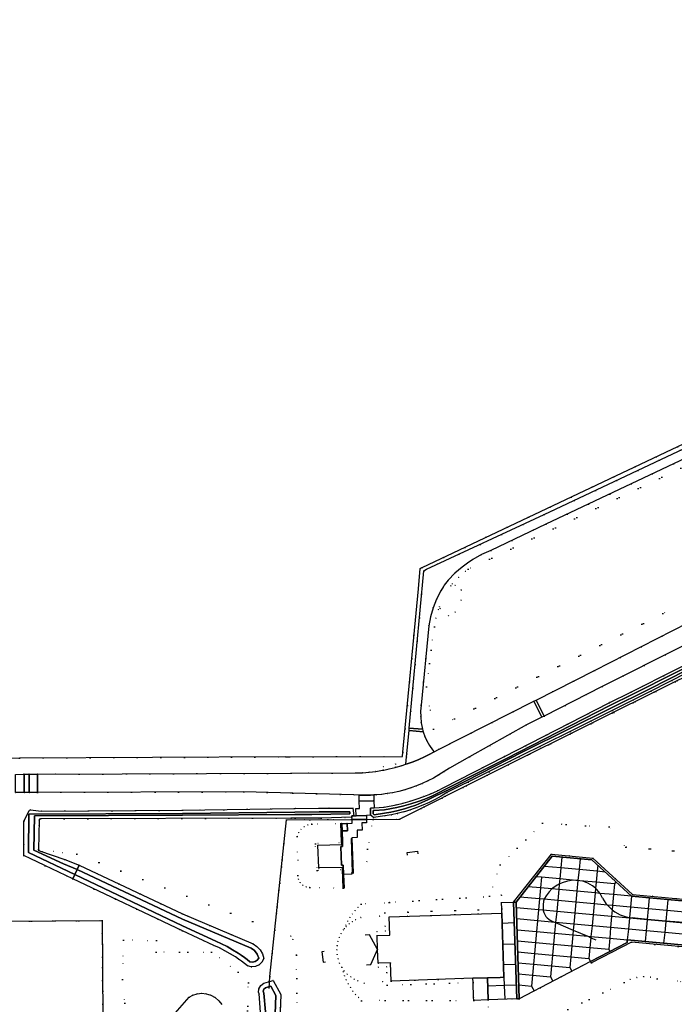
# Model space of a CAD drawing. Header units: metres. Extents: x 174791 to 179073, y 406431 to 409043.
# Tile 170 of 256: x 175955 to 176135, y 408182 to 408452. Entities that reach past the tile are written whole.
import ezdxf

# ---------------------------------------------------------------- set-up
doc = ezdxf.new("R2010")
doc.units = ezdxf.units.M
doc.linetypes.add('DOT', pattern=[6.35, 0, -6.35])
for name, color, linetype in [('ondersteunendwaterdeel_oever_slootkant', 254, 'Continuous'), ('panden', 254, 'Continuous'), ('scheiding_doorgang', 254, 'Continuous'), ('scheiding_grondkering', 254, 'Continuous'), ('scheiding_hek', 254, 'Continuous'), ('scheiding_muur', 254, 'Continuous'), ('terreindeelbegroeid', 254, 'DOT'), ('terreindeelonbegroeid', 254, 'DOT'), ('waterdeel', 254, 'Continuous'), ('wegdeel_molgoot', 254, 'Continuous'), ('wegdeel_opstelplaats', 254, 'Continuous'), ('wegdeel_platform_vliegverkeer', 254, 'Continuous'), ('wegdeel_rijbaan', 254, 'Continuous'), ('weginrichtingselement_markering_vliegtuigverharding', 254, 'Continuous'), ('weginrichtingselement_voeg_vliegtuigverharding', 254, 'Continuous')]:
    doc.layers.add(name, color=color, linetype=linetype)

msp = doc.modelspace()

# ---------------------------------------------------------------- linework, layer by layer
at = {"layer": 'ondersteunendwaterdeel_oever_slootkant'}
for points in [[(176153.099, 408280.595, 0), (176128.34, 408268.017, 0), (176106.239, 408256.995, 0), (176092.161, 408250, 0), (176072.442, 408240.202, 0), (176070.856, 408239.245, 0), (176069.231, 408238.355, 0), (176067.572, 408237.532, 0), (176065.88, 408236.777, 0), (176064.159, 408236.093, 0), (176062.411, 408235.48, 0), (176061.046, 408235.063, 0), (176060.639, 408234.939, 0), (176058.847, 408234.471, 0), (176057.212, 408234.112, 0), (176055.423, 408233.824, 0), (176052.294, 408233.338, 0), (176051.522, 408233.997, 0), (176051.458, 408235.977, 0), (176052.475, 408236.032, 0), (176055.245, 408236.25, 0), (176058.515, 408236.874, 0), (176060.454, 408237.339, 0), (176062.375, 408237.874, 0), (176064.276, 408238.478, 0), (176066.153, 408239.15, 0), (176068.005, 408239.888, 0), (176069.83, 408240.694, 0), (176071.624, 408241.564, 0), (176088.035, 408250, 0), (176116.943, 408264.86, 0), (176122.872, 408267.745, 0), (176172.146, 408292.572, 0)], [(176172.164, 408291.741, 0), (176123.205, 408267.073, 0), (176117.279, 408264.189, 0), (176088.573, 408249.433, 0), (176079.269, 408244.83, 0), (176068.295, 408239.196, 0), (176066.418, 408238.448, 0), (176064.516, 408237.767, 0), (176062.589, 408237.155, 0), (176060.642, 408236.613, 0), (176058.673, 408236.141, 0), (176055.345, 408235.506, 0), (176052.525, 408235.284, 0), (176052.231, 408235.268, 0), (176052.261, 408234.352, 0), (176052.519, 408234.132, 0), (176055.306, 408234.565, 0), (176057.072, 408234.849, 0), (176058.672, 408235.2, 0), (176060.435, 408235.661, 0), (176060.827, 408235.78, 0), (176062.177, 408236.193, 0), (176063.896, 408236.796, 0), (176065.589, 408237.468, 0), (176067.252, 408238.211, 0), (176068.884, 408239.02, 0), (176073.632, 408241.331, 0), (176093.465, 408251.486, 0), (176105.905, 408257.666, 0), (176128.003, 408268.687, 0), (176152.759, 408281.264, 0)], [(176021.377, 408179.99, 0), (176020.964, 408185.061, 0), (176020.797, 408185.444, 0), (176020.922, 408186.439, 0), (176021.421, 408187.308, 0), (176022.218, 408187.916, 0), (176023.531, 408188.303, 0), (176023.832, 408188.392, 0), (176024.843, 408188.69, 0), (176026.875, 408184.889, 0), (176025.076, 408136.101, 0)]]:
    msp.add_polyline3d(points, dxfattribs=at)
for points in [[(176046.971, 408233.793, 0), (176046.391, 408233.792, 0), (176046.405, 408233.438, 0), (176038.01, 408233.223, 0), (176030.871, 408233.203, 0), (176029.702, 408233.2, 0), (175961.091, 408233.012, 0), (175960.811, 408232.896, 0), (175960.692, 408232.618, 0), (175960.521, 408224.602, 0), (175960.574, 408224.43, 0), (175960.594, 408224.365, 0), (175960.793, 408224.218, 0), (175967.769, 408221.869, 0), (175971.619, 408220.313, 0), (175971.094, 408219.123, 0), (175967.354, 408220.637, 0), (175959.217, 408224.42, 0), (175959.418, 408233.829, 0), (176000, 408233.983, 0), (176030.78, 408234.185, 0), (176035.425, 408234.216, 0), (176045.868, 408234.427, 0), (176045.792, 408234.944, 0), (176037.411, 408234.939, 0), (176030.718, 408234.857, 0), (176000, 408234.483, 0), (175957.839, 408234.323, 0), (175957.79, 408223.753, 0), (175970.477, 408217.728, 0), (175969.952, 408216.538, 0), (175956.486, 408222.933, 0), (175956.53, 408232.398, 0), (175956.541, 408232.488, 0), (175956.572, 408232.574, 0), (175957.92, 408235.253, 0), (175958.086, 408235.426, 0), (175958.321, 408235.474, 0), (175961.248, 408235.159, 0), (176000, 408235.348, 0), (176030.628, 408235.832, 0), (176037.41, 408235.939, 0), (176046.657, 408235.945, 0)], [(176020.943, 408192.991, 0), (176019.933, 408192.534, 0), (176018.829, 408192.428, 0), (176017.75, 408192.687, 0), (176016.97, 408193.344, 0), (176016.167, 408193.971, 0), (176015.34, 408194.569, 0), (176014.492, 408195.135, 0), (176013.059, 408196.016, 0), (176011.594, 408196.843, 0), (176010.1, 408197.615, 0), (176008.578, 408198.331, 0), (176000, 408202.272, 0), (175969.952, 408216.538, 0), (175970.477, 408217.728, 0), (176000, 408203.708, 0), (176009.115, 408199.515, 0), (176010.678, 408198.78, 0), (176012.212, 408197.987, 0), (176013.719, 408197.136, 0), (176015.194, 408196.229, 0), (176016.082, 408195.636, 0), (176016.948, 408195.01, 0), (176017.697, 408194.428, 0), (176018.427, 408193.821, 0), (176019.148, 408193.722, 0), (176019.858, 408193.878, 0), (176020.471, 408194.269, 0), (176020.911, 408194.849, 0), (176020.452, 408195.943, 0), (176019.715, 408196.874, 0), (176018.754, 408197.571, 0), (176000, 408205.513, 0), (175971.094, 408219.123, 0), (175971.619, 408220.313, 0), (176000, 408206.95, 0), (176019.313, 408198.746, 0), (176020.379, 408198.025, 0), (176021.255, 408197.082, 0), (176021.896, 408195.965, 0), (176022.268, 408194.733, 0), (176021.751, 408193.752, 0)], [(176018.113, 408001.75, 0), (176019.576, 408001.206, 0), (176020.383, 408001.599, 0), (176021.679, 408058.053, 0), (176023.777, 408136.142, 0), (176025.563, 408184.586, 0), (176024.195, 408187.144, 0), (176022.709, 408186.705, 0), (176022.279, 408186.291, 0), (176022.094, 408185.724, 0), (176022.257, 408185.198, 0), (176022.675, 408180.066, 0), (176022.842, 408174.92, 0), (176022.759, 408169.772, 0), (176022.221, 408152.117, 0), (176018.811, 408042.588, 0)]]:
    msp.add_polyline3d(points, close=True, dxfattribs=at)
at = {"layer": 'panden'}
for points in [[(176043.825, 408219.1, 0), (176043.814, 408219.697, 0), (176037.302, 408219.547, 0), (176037.081, 408225.8, 0), (176043.6, 408226.01, 0), (176043.583, 408226.607, 0), (176043.406, 408231.73, 0), (176043.65, 408231.76, 0), (176043.714, 408229.689, 0), (176043.801, 408226.631, 0), (176043.854, 408225.412, 0), (176043.404, 408225.396, 0), (176043.582, 408220.299, 0), (176044.032, 408220.315, 0), (176044.133, 408217.722, 0), (176044.245, 408214.03, 0), (176044.005, 408213.997, 0)], [(176087.9, 408189.573, 0), (176087.061, 408189.545, 0), (176083.548, 408189.428, 0), (176079.582, 408189.296, 0), (176057.176, 408188.55, 0), (176057.006, 408193.571, 0), (176053.619, 408193.461, 0), (176053.45, 408197.23, 0), (176053.28, 408201, 0), (176056.749, 408201.122, 0), (176056.579, 408206.144, 0), (176087.486, 408207.182, 0), (176088.07, 408189.579, 0)]]:
    msp.add_polyline3d(points, close=True, dxfattribs=at)
at = {"layer": 'scheiding_doorgang'}
msp.add_line((176046.293, 408232.833), (176050.365, 408232.84), dxfattribs=at)
at = {"layer": 'scheiding_grondkering'}
msp.add_polyline3d([(176050.423, 408192.994, 0), (176051.55, 408193.072, 0), (176053.386, 408197.219, 0), (176051.186, 408201.2, 0), (176050.06, 408201.122, 0)], dxfattribs=at)
at = {"layer": 'scheiding_hek'}
for p, q in [((176065.654, 408301.925), (176382.896, 408452.12)), ((176060.376, 408251.272), (176064.608, 408296.072)), ((176028.188, 408250), (176029.318, 408250.005))]:
    msp.add_line(p, q, dxfattribs=at)
for points in [[(176050.365, 408232.84, 0), (176059.483, 408232.948, 0), (176083.491, 408244.963, 0), (176116.263, 408261.311, 0), (176170.137, 408288.083, 0), (176180.183, 408293.108, 0), (176180.484, 408296.002, 0), (176180.618, 408297.292, 0), (176180.983, 408300.52, 0), (176183.141, 408300.271, 0), (176187.182, 408299.925, 0), (176190.484, 408299.642, 0), (176194.767, 408299.338, 0), (176222.7, 408312.513, 0), (176251.826, 408326.271, 0), (176294.95, 408346.542, 0), (176338.597, 408367.052, 0)], [(176064.608, 408296.072, 0), (176065.138, 408301.681, 0), (176065.654, 408301.925, 0)], [(176028.188, 408250, 0), (175955.336, 408249.674, 0), (175899.765, 408249.399, 0)], [(176029.318, 408250.005, 0), (176060.27, 408250.143, 0), (176060.376, 408251.272, 0)], [(176023.716, 408186.497, 0), (176023.918, 408189.8, 0), (176028.44, 408232.71, 0), (176046.293, 408232.833, 0)], [(175892.668, 408229.913, 0), (175938.457, 408230.057, 0), (175938.646, 408204.866, 0), (175977.971, 408205.135, 0), (175978.575, 408111.248, 0), (175886.67, 408110.612, 0)]]:
    msp.add_polyline3d(points, dxfattribs=at)
at = {"layer": 'scheiding_muur'}
msp.add_line((176046.211, 408227.632), (176046.5, 408218.24), dxfattribs=at)
for points in [[(176061.603, 408223.087, 0), (176061.543, 408223.74, 0), (176064.373, 408224.106, 0), (176064.491, 408223.45, 0)], [(176038.825, 408196.633, 0), (176038.166, 408196.532, 0), (176038.48, 408193.711, 0), (176039.128, 408193.765, 0)]]:
    msp.add_polyline3d(points, dxfattribs=at)
at = {"layer": 'terreindeelbegroeid'}
for points in [[(175955.336, 408249.674, 0), (176028.188, 408250, 0), (176029.318, 408250.005, 0), (176060.27, 408250.143, 0), (176060.376, 408251.272, 0), (176064.608, 408296.072, 0), (176065.138, 408301.681, 0), (176065.654, 408301.925, 0), (176361.445, 408441.964, 0)], [(176137.384, 408292.176, 0), (176068.718, 408257.561, 0), (176066.802, 408269.219, 0), (176068.99, 408285.688, 0), (176069.434, 408288.057, 0), (176070.095, 408290.374, 0), (176070.398, 408291.154, 0), (176070.604, 408290.638, 0), (176072.891, 408288.698, 0), (176074.73, 408289.711, 0), (176076.321, 408292.973, 0), (176076.32, 408295.763, 0), (176074.717, 408297.043, 0), (176073.503, 408296.933, 0), (176073.909, 408297.451, 0), (176075.653, 408299.252, 0), (176077.554, 408300.886, 0), (176078.273, 408301.448, 0), (176329.396, 408420.802, 0)], [(176329.396, 408420.802, 0), (176078.273, 408301.448, 0), (176077.554, 408300.886, 0), (176075.653, 408299.252, 0), (176073.909, 408297.451, 0), (176073.503, 408296.933, 0), (176071.504, 408296.751, 0), (176071.691, 408297.047, 0), (176072.781, 408298.44, 0), (176074.618, 408300.338, 0), (176076.62, 408302.06, 0), (176078.065, 408303.153, 0), (176079.577, 408304.151, 0), (176081.951, 408305.462, 0), (176084.44, 408306.54, 0), (176099.57, 408313.79, 0), (176188.039, 408355.663, 0)], [(176142.28, 408336.82, 0), (176099.07, 408316.42, 0), (176066.84, 408301.45, 0), (176066.1, 408300.99, 0), (176062.121, 408257.908, 0), (176062.061, 408257.261, 0), (176061.39, 408250, 0), (176061.202, 408247.965, 0), (176059.919, 408247.552, 0), (176058.572, 408247.172, 0), (176058.311, 408248.052, 0), (176055.004, 408247.331, 0), (176055.133, 408246.386, 0), (176054.801, 408246.319, 0), (176052.971, 408246.025, 0), (176051.131, 408245.804, 0), (176049.284, 408245.657, 0), (176047.432, 408245.585, 0), (176029.733, 408245.515, 0), (175960.201, 408245.233, 0), (175957.955, 408245.224, 0), (175956.539, 408245.218, 0), (175954.224, 408245.206, 0)], [(176160.081, 408297.804, 0), (176112.912, 408273.666, 0), (176096.852, 408265.548, 0), (176096.245, 408265.241, 0), (176070.137, 408252.044, 0), (176068.963, 408251.373, 0), (176068.529, 408251.91, 0), (176067.694, 408253.101, 0), (176066.977, 408254.366, 0), (176066.412, 408255.616, 0), (176065.96, 408256.911, 0), (176065.773, 408257.581, 0), (176065.41, 408259.354, 0), (176065.248, 408260.952, 0), (176065.237, 408262.564, 0), (176065.38, 408264.17, 0), (176067.505, 408285.895, 0), (176067.974, 408288.401, 0), (176068.673, 408290.852, 0), (176069.584, 408293.197, 0), (176070.398, 408291.154, 0), (176070.095, 408290.374, 0), (176069.434, 408288.057, 0), (176068.99, 408285.688, 0), (176066.802, 408269.219, 0), (176068.718, 408257.561, 0), (176137.384, 408292.176, 0)], [(176172.146, 408292.572, 0), (176122.872, 408267.745, 0), (176116.943, 408264.86, 0), (176088.035, 408250, 0), (176071.624, 408241.564, 0), (176069.83, 408240.694, 0), (176068.005, 408239.888, 0), (176066.153, 408239.15, 0), (176064.276, 408238.478, 0), (176062.375, 408237.874, 0), (176060.454, 408237.339, 0), (176058.515, 408236.874, 0), (176055.245, 408236.25, 0), (176052.475, 408236.032, 0), (176052.407, 408237.988, 0), (176052.376, 408239.552, 0), (176053.019, 408239.586, 0), (176054.535, 408239.726, 0), (176056.044, 408239.925, 0), (176057.544, 408240.183, 0), (176059.216, 408240.543, 0), (176060.871, 408240.975, 0), (176062.505, 408241.48, 0), (176064.115, 408242.057, 0), (176065.698, 408242.703, 0), (176067.252, 408243.419, 0), (176068.772, 408244.201, 0), (176070.257, 408245.051, 0), (176071.703, 408245.964, 0), (176073.107, 408246.94, 0), (176078.586, 408250, 0), (176094.29, 408258.771, 0), (176098.46, 408260.896, 0), (176099.065, 408261.205, 0), (176114.947, 408269.298, 0), (176159.18, 408291.5, 0)], [(176031.347, 408178.788, 0), (176031.216, 408195.676, 0), (176030.195, 408199.909, 0), (176029.661, 408200.825, 0), (176025.258, 408202.516, 0), (176028.44, 408232.71, 0), (176046.293, 408232.833, 0), (176046.424, 408232.833, 0), (176046.457, 408231.812, 0), (176045.139, 408231.777, 0), (176043.65, 408231.76, 0), (176043.406, 408231.73, 0), (176035.436, 408231.537, 0), (176034.335, 408231.337, 0), (176033.321, 408230.862, 0), (176032.461, 408230.144, 0), (176031.812, 408229.232, 0), (176031.417, 408228.184, 0), (176031.617, 408217.441, 0), (176031.79, 408216.443, 0), (176032.257, 408215.543, 0), (176032.972, 408214.826, 0), (176033.871, 408214.359, 0), (176034.869, 408214.184, 0), (176044.005, 408213.997, 0), (176044.245, 408214.03, 0), (176044.133, 408217.722, 0), (176046.351, 408217.836, 0), (176046.292, 408218.227, 0), (176046.5, 408218.24, 0), (176046.708, 408218.252, 0), (176050.533, 408221.268, 0), (176050.695, 408224.654, 0), (176052.206, 408232.862, 0), (176059.483, 408232.948, 0), (176083.491, 408244.963, 0), (176169.605, 408287.819, 0)], [(176169.605, 408287.819, 0), (176083.491, 408244.963, 0), (176059.483, 408232.948, 0), (176052.206, 408232.862, 0), (176052.294, 408233.338, 0), (176055.423, 408233.824, 0), (176057.212, 408234.112, 0), (176058.847, 408234.471, 0), (176060.639, 408234.939, 0), (176061.046, 408235.063, 0), (176062.411, 408235.48, 0), (176064.159, 408236.093, 0), (176065.88, 408236.777, 0), (176067.572, 408237.532, 0), (176069.231, 408238.355, 0), (176070.856, 408239.245, 0), (176072.442, 408240.202, 0), (176092.161, 408250, 0), (176106.239, 408256.995, 0), (176128.34, 408268.017, 0), (176153.099, 408280.595, 0)], [(175954.208, 408240.244, 0), (175956.551, 408240.262, 0), (175957.947, 408240.265, 0), (175960.201, 408240.27, 0), (176016.748, 408240.395, 0), (176030.238, 408240.049, 0), (176046.937, 408239.62, 0), (176048.412, 408239.525, 0), (176048.431, 408237.832, 0), (176048.508, 408235.847, 0), (176047.499, 408235.809, 0), (176047.586, 408233.796, 0), (176046.971, 408233.793, 0), (176046.657, 408235.945, 0), (176037.41, 408235.939, 0), (176030.628, 408235.832, 0), (176000, 408235.348, 0), (175961.248, 408235.159, 0), (175958.321, 408235.474, 0), (175958.086, 408235.426, 0), (175957.92, 408235.253, 0), (175956.572, 408232.574, 0), (175956.541, 408232.488, 0), (175956.53, 408232.398, 0), (175956.486, 408222.933, 0), (175969.952, 408216.538, 0), (176000, 408202.272, 0), (176008.578, 408198.331, 0), (176010.1, 408197.615, 0), (176011.594, 408196.843, 0), (176013.059, 408196.016, 0), (176014.492, 408195.135, 0), (176015.34, 408194.569, 0), (176016.167, 408193.971, 0), (176016.97, 408193.344, 0), (176017.75, 408192.687, 0), (176018.829, 408192.428, 0), (176019.933, 408192.534, 0), (176020.943, 408192.991, 0), (176023.531, 408188.303, 0), (176022.218, 408187.916, 0), (176021.421, 408187.308, 0), (176020.922, 408186.439, 0), (176020.797, 408185.444, 0), (176020.964, 408185.061, 0), (176021.377, 408179.99, 0)], [(176147.5, 408223.202, 0), (176121.437, 408225.287, 0), (176116.857, 408230.776, 0), (176098.658, 408231.804, 0), (176087.038, 408220.441, 0), (176084.105, 408211.767, 0), (176056.664, 408210.081, 0), (176056.585, 408210.073, 0), (176048.903, 408209.6, 0), (176048.056, 408208.765, 0), (176047.266, 408207.875, 0), (176046.537, 408206.934, 0), (176045.873, 408205.948, 0), (176045.275, 408204.919, 0), (176044.747, 408203.853, 0), (176044.353, 408202.905, 0), (176044.058, 408202.551, 0), (176043.431, 408201.567, 0), (176042.931, 408200.509, 0), (176042.57, 408199.393, 0), (176042.352, 408198.24, 0), (176042.284, 408197.063, 0), (176042.37, 408195.848, 0), (176042.62, 408194.641, 0), (176043.03, 408193.476, 0), (176043.592, 408192.376, 0), (176043.622, 408192.333, 0), (176043.645, 408192.224, 0), (176043.964, 408191.077, 0), (176044.358, 408189.955, 0), (176044.825, 408188.861, 0), (176045.365, 408187.8, 0), (176045.973, 408186.778, 0), (176046.648, 408185.799, 0), (176047.387, 408184.866, 0), (176048.186, 408183.984, 0), (176049.042, 408183.158, 0), (176079.784, 408183.251, 0), (176083.781, 408183.395, 0), (176083.853, 408181.396, 0)], [(175938.646, 408204.866, 0), (175977.971, 408205.135, 0), (175978.575, 408111.248, 0), (175886.67, 408110.612, 0)], [(175886.67, 408110.612, 0), (175978.575, 408111.248, 0), (175977.971, 408205.135, 0), (175938.646, 408204.866, 0)], [(176025.076, 408136.101, 0), (176026.875, 408184.889, 0), (176024.843, 408188.69, 0), (176023.832, 408188.392, 0), (176023.918, 408189.8, 0), (176025.258, 408202.516, 0), (176029.661, 408200.825, 0), (176030.195, 408199.909, 0), (176031.216, 408195.676, 0), (176031.347, 408178.788, 0)], [(175986.444, 408157.657, 0), (175983.525, 408188.923, 0), (175983.83, 408199.79, 0), (175992.806, 408199.622, 0), (175992.743, 408196.417, 0), (176007.888, 408196.5, 0), (176015.223, 408190.988, 0), (176018.038, 408188.081, 0), (176017.397, 408167.491, 0)], [(176017.397, 408167.491, 0), (176018.038, 408188.081, 0), (176015.223, 408190.988, 0), (176007.888, 408196.5, 0), (175992.743, 408196.417, 0), (175992.806, 408199.622, 0), (175983.83, 408199.79, 0), (175983.525, 408188.923, 0), (175986.444, 408157.657, 0)], [(176083.853, 408181.396, 0), (176083.781, 408183.395, 0), (176091.59, 408183.666, 0), (176091.84, 408183.674, 0), (176091.983, 408183.678, 0), (176092.233, 408183.685, 0), (176111.803, 408193.917, 0), (176112.063, 408193.497, 0), (176123.009, 408199.165, 0), (176146.865, 408196.971, 0), (176154.382, 408187.946, 0), (176154.107, 408185.417, 0), (176154.884, 408183.587, 0), (176155.389, 408183.519, 0), (176154.968, 408178.828, 0)], [(176099.776, 408177.928, 0), (176120.995, 408188.119, 0), (176122.673, 408188.981, 0), (176124.478, 408189.531, 0), (176126.352, 408189.751, 0), (176128.235, 408189.634, 0), (176130.067, 408189.183, 0), (176142.101, 408187.666, 0), (176144.161, 408183.81, 0), (176139.023, 408141.315, 0)], [(176153.174, 408181.225, 0), (176144.161, 408183.81, 0), (176142.101, 408187.666, 0), (176130.067, 408189.183, 0), (176128.235, 408189.634, 0), (176126.352, 408189.751, 0), (176124.478, 408189.531, 0), (176122.673, 408188.981, 0), (176120.995, 408188.119, 0), (176099.776, 408177.928, 0)], [(176010.776, 408182.069, 0), (176009.967, 408183.145, 0), (176008.949, 408184.028, 0), (176007.769, 408184.677, 0), (176006.479, 408185.064, 0), (176005.25, 408185.173, 0), (176004.022, 408185.044, 0), (176002.843, 408184.681, 0), (176001.755, 408184.097, 0), (175996.714, 408178.286, 0)]]:
    msp.add_polyline3d(points, dxfattribs=at)
for points in [[(176070.398, 408291.154, 0), (176069.584, 408293.197, 0), (176070.75, 408295.55, 0), (176071.504, 408296.751, 0), (176073.503, 408296.933, 0), (176074.717, 408297.043, 0), (176076.32, 408295.763, 0), (176076.321, 408292.973, 0), (176074.73, 408289.711, 0), (176072.891, 408288.698, 0), (176070.604, 408290.638, 0)], [(176046.424, 408232.833, 0), (176046.293, 408232.833, 0), (176028.44, 408232.71, 0), (176025.258, 408202.516, 0), (175971.018, 408223.349, 0), (175960.574, 408224.43, 0), (175960.521, 408224.602, 0), (175960.692, 408232.618, 0), (175960.811, 408232.896, 0), (175961.091, 408233.012, 0), (176029.702, 408233.2, 0), (176030.871, 408233.203, 0), (176038.01, 408233.223, 0), (176046.405, 408233.438, 0)], [(176052.294, 408233.338, 0), (176052.206, 408232.862, 0), (176050.406, 408232.841, 0), (176050.364, 408233.94, 0), (176051.522, 408233.997, 0)], [(176043.583, 408226.607, 0), (176036.391, 408226.185, 0), (176036.836, 408218.864, 0), (176043.825, 408219.1, 0), (176044.005, 408213.997, 0), (176034.869, 408214.184, 0), (176033.871, 408214.359, 0), (176032.972, 408214.826, 0), (176032.257, 408215.543, 0), (176031.79, 408216.443, 0), (176031.617, 408217.441, 0), (176031.417, 408228.184, 0), (176031.812, 408229.232, 0), (176032.461, 408230.144, 0), (176033.321, 408230.862, 0), (176034.335, 408231.337, 0), (176035.436, 408231.537, 0), (176043.406, 408231.73, 0)], [(176046.708, 408218.252, 0), (176046.423, 408227.647, 0), (176046.405, 408227.82, 0), (176047.823, 408227.866, 0), (176047.826, 408229.868, 0), (176049.176, 408229.911, 0), (176049.114, 408231.906, 0), (176050.44, 408231.958, 0), (176050.406, 408232.841, 0), (176052.206, 408232.862, 0), (176050.695, 408224.654, 0), (176050.533, 408221.268, 0)], [(176121.437, 408225.287, 0), (176147.5, 408223.202, 0), (176160.285, 408228.481, 0), (176159.775, 408227.007, 0), (176159.229, 408225.269, 0), (176162.144, 408227.738, 0), (176161.674, 408226.38, 0), (176160.898, 408223.911, 0), (176160.191, 408221.422, 0), (176159.705, 408221.533, 0), (176158.346, 408220.05, 0), (176157.779, 408217.494, 0), (176148.079, 408209.998, 0), (176123.268, 408212.294, 0), (176112.439, 408222.268, 0), (176101.059, 408223.34, 0), (176090.675, 408210.167, 0), (176087.408, 408210.069, 0), (176087.354, 408212.068, 0), (176087.348, 408212.067, 0), (176084.105, 408211.767, 0), (176087.038, 408220.441, 0), (176098.658, 408231.804, 0), (176116.857, 408230.776, 0)], [(176043.825, 408219.1, 0), (176036.836, 408218.864, 0), (176036.391, 408226.185, 0), (176043.583, 408226.607, 0), (176043.6, 408226.01, 0), (176037.081, 408225.8, 0), (176037.302, 408219.547, 0), (176043.814, 408219.697, 0)], [(176025.258, 408202.516, 0), (176023.918, 408189.8, 0), (176023.832, 408188.392, 0), (176023.531, 408188.303, 0), (176020.943, 408192.991, 0), (176021.751, 408193.752, 0), (176022.268, 408194.733, 0), (176021.896, 408195.965, 0), (176021.255, 408197.082, 0), (176020.379, 408198.025, 0), (176019.313, 408198.746, 0), (176000, 408206.95, 0), (175971.619, 408220.313, 0), (175967.769, 408221.869, 0), (175960.793, 408224.218, 0), (175960.594, 408224.365, 0), (175960.574, 408224.43, 0), (175971.018, 408223.349, 0)], [(176087.408, 408210.069, 0), (176087.455, 408208.312, 0), (176055.411, 408207.235, 0), (176055.536, 408203.554, 0), (176053.989, 408206.352, 0), (176048.872, 408205.996, 0), (176047.403, 408205.366, 0), (176046.505, 408204.856, 0), (176045.657, 408204.239, 0), (176044.81, 408203.455, 0), (176044.353, 408202.905, 0), (176044.747, 408203.853, 0), (176045.275, 408204.919, 0), (176045.873, 408205.948, 0), (176046.537, 408206.934, 0), (176047.266, 408207.875, 0), (176048.056, 408208.765, 0), (176048.903, 408209.6, 0), (176056.585, 408210.073, 0), (176056.664, 408210.081, 0), (176084.105, 408211.767, 0), (176087.348, 408212.067, 0), (176087.354, 408212.068, 0)], [(176055.536, 408203.554, 0), (176055.581, 408202.212, 0), (176053.229, 408202.129, 0), (176053.28, 408201, 0), (176053.45, 408197.23, 0), (176053.619, 408193.461, 0), (176053.67, 408192.332, 0), (176055.915, 408192.405, 0), (176055.968, 408190.837, 0), (176054.865, 408188.346, 0), (176049.777, 408187.992, 0), (176048.056, 408188.566, 0), (176047.032, 408189.053, 0), (176046.063, 408189.672, 0), (176045.126, 408190.454, 0), (176044.296, 408191.364, 0), (176043.622, 408192.333, 0), (176043.592, 408192.376, 0), (176043.03, 408193.476, 0), (176042.62, 408194.641, 0), (176042.37, 408195.848, 0), (176042.284, 408197.063, 0), (176042.352, 408198.24, 0), (176042.57, 408199.393, 0), (176042.931, 408200.509, 0), (176043.431, 408201.567, 0), (176044.058, 408202.551, 0), (176044.353, 408202.905, 0), (176044.81, 408203.455, 0), (176045.657, 408204.239, 0), (176046.505, 408204.856, 0), (176047.403, 408205.366, 0), (176048.872, 408205.996, 0), (176053.989, 408206.352, 0)], [(176055.968, 408190.837, 0), (176056.085, 408187.383, 0), (176079.62, 408188.167, 0), (176079.623, 408188.069, 0), (176079.756, 408184.09, 0), (176079.784, 408183.251, 0), (176049.042, 408183.158, 0), (176048.186, 408183.984, 0), (176047.387, 408184.866, 0), (176046.648, 408185.799, 0), (176045.973, 408186.778, 0), (176045.365, 408187.8, 0), (176044.825, 408188.861, 0), (176044.358, 408189.955, 0), (176043.964, 408191.077, 0), (176043.645, 408192.224, 0), (176043.622, 408192.333, 0), (176044.296, 408191.364, 0), (176045.126, 408190.454, 0), (176046.063, 408189.672, 0), (176047.032, 408189.053, 0), (176048.056, 408188.566, 0), (176049.777, 408187.992, 0), (176054.865, 408188.346, 0)]]:
    msp.add_polyline3d(points, close=True, dxfattribs=at)
at = {"layer": 'terreindeelonbegroeid'}
for points in [[(176058.572, 408247.172, 0), (176058.276, 408247.088, 0), (176056.617, 408246.686, 0), (176055.133, 408246.386, 0), (176055.004, 408247.331, 0), (176058.311, 408248.052, 0)], [(176087.486, 408207.182, 0), (176056.579, 408206.144, 0), (176056.749, 408201.122, 0), (176053.28, 408201, 0), (176053.229, 408202.129, 0), (176055.581, 408202.212, 0), (176055.536, 408203.554, 0), (176055.411, 408207.235, 0), (176087.455, 408208.312, 0)], [(176079.582, 408189.296, 0), (176079.62, 408188.167, 0), (176056.085, 408187.383, 0), (176055.968, 408190.837, 0), (176055.915, 408192.405, 0), (176053.67, 408192.332, 0), (176053.619, 408193.461, 0), (176057.006, 408193.571, 0), (176057.176, 408188.55, 0)]]:
    msp.add_polyline3d(points, close=True, dxfattribs=at)
at = {"layer": 'waterdeel'}
for points in [[(176152.759, 408281.264, 0), (176128.003, 408268.687, 0), (176105.905, 408257.666, 0), (176093.465, 408251.486, 0), (176073.632, 408241.331, 0), (176068.884, 408239.02, 0), (176067.252, 408238.211, 0), (176065.589, 408237.468, 0), (176063.896, 408236.796, 0), (176062.177, 408236.193, 0), (176060.827, 408235.78, 0), (176060.435, 408235.661, 0), (176058.672, 408235.2, 0), (176057.072, 408234.849, 0), (176055.306, 408234.565, 0), (176052.519, 408234.132, 0), (176052.261, 408234.352, 0), (176052.231, 408235.268, 0), (176052.525, 408235.284, 0), (176055.345, 408235.506, 0), (176058.673, 408236.141, 0), (176060.642, 408236.613, 0), (176062.589, 408237.155, 0), (176064.516, 408237.767, 0), (176066.418, 408238.448, 0), (176068.295, 408239.196, 0), (176079.269, 408244.83, 0), (176088.573, 408249.433, 0), (176117.279, 408264.189, 0), (176123.205, 408267.073, 0), (176172.164, 408291.741, 0)], [(175996.714, 408178.286, 0), (176001.755, 408184.097, 0), (176002.843, 408184.681, 0), (176004.022, 408185.044, 0), (176005.25, 408185.173, 0), (176006.479, 408185.064, 0), (176007.769, 408184.677, 0), (176008.949, 408184.028, 0), (176009.967, 408183.145, 0), (176010.776, 408182.069, 0)]]:
    msp.add_polyline3d(points, dxfattribs=at)
for points in [[(175971.094, 408219.123, 0), (175970.477, 408217.728, 0), (175957.79, 408223.753, 0), (175957.839, 408234.323, 0), (176000, 408234.483, 0), (176030.718, 408234.857, 0), (176037.411, 408234.939, 0), (176045.792, 408234.944, 0), (176045.868, 408234.427, 0), (176035.425, 408234.216, 0), (176030.78, 408234.185, 0), (176000, 408233.983, 0), (175959.418, 408233.829, 0), (175959.217, 408224.42, 0), (175967.354, 408220.637, 0)], [(175970.477, 408217.728, 0), (175971.094, 408219.123, 0), (176000, 408205.513, 0), (176018.754, 408197.571, 0), (176019.715, 408196.874, 0), (176020.452, 408195.943, 0), (176020.911, 408194.849, 0), (176020.471, 408194.269, 0), (176019.858, 408193.878, 0), (176019.148, 408193.722, 0), (176018.427, 408193.821, 0), (176017.697, 408194.428, 0), (176016.948, 408195.01, 0), (176016.082, 408195.636, 0), (176015.194, 408196.229, 0), (176013.719, 408197.136, 0), (176012.212, 408197.987, 0), (176010.678, 408198.78, 0), (176009.115, 408199.515, 0), (176000, 408203.708, 0)], [(176018.113, 408001.75, 0), (176018.811, 408042.588, 0), (176022.221, 408152.117, 0), (176022.759, 408169.772, 0), (176022.842, 408174.92, 0), (176022.675, 408180.066, 0), (176022.257, 408185.198, 0), (176022.094, 408185.724, 0), (176022.279, 408186.291, 0), (176022.709, 408186.705, 0), (176024.195, 408187.144, 0), (176025.563, 408184.586, 0), (176023.777, 408136.142, 0), (176021.679, 408058.053, 0), (176020.383, 408001.599, 0), (176019.576, 408001.206, 0)]]:
    msp.add_polyline3d(points, close=True, dxfattribs=at)
at = {"layer": 'wegdeel_molgoot'}
for points in [[(176157.779, 408217.494, 0), (176159.575, 408218.886, 0), (176159.251, 408217.445, 0), (176158.696, 408217.544, 0), (176148.842, 408209.91, 0), (176148.806, 408209.434, 0), (176123.019, 408211.787, 0), (176112.197, 408221.749, 0), (176101.277, 408222.775, 0), (176091.416, 408210.202, 0), (176091.166, 408210.19, 0), (176090.925, 408210.179, 0), (176090.675, 408210.167, 0), (176101.059, 408223.34, 0), (176112.439, 408222.268, 0), (176123.268, 408212.294, 0), (176148.079, 408209.998, 0)], [(176155.803, 408187.758, 0), (176155.668, 408186.402, 0), (176154.382, 408187.946, 0), (176146.865, 408196.971, 0), (176123.009, 408199.165, 0), (176112.063, 408193.497, 0), (176111.803, 408193.917, 0), (176121.824, 408199.15, 0), (176121.877, 408199.812, 0), (176147.676, 408197.442, 0), (176147.618, 408196.952, 0), (176155.236, 408187.809, 0)]]:
    msp.add_polyline3d(points, close=True, dxfattribs=at)
at = {"layer": 'wegdeel_opstelplaats'}
msp.add_polyline3d([(176083.781, 408183.395, 0), (176079.784, 408183.251, 0), (176079.756, 408184.09, 0), (176079.623, 408188.069, 0), (176079.62, 408188.167, 0), (176079.582, 408189.296, 0), (176083.548, 408189.428, 0)], close=True, dxfattribs=at)
at = {"layer": 'wegdeel_platform_vliegverkeer'}
for points in [[(176159.251, 408217.445, 0), (176158.848, 408215.488, 0), (176158.486, 408213.524, 0), (176158.166, 408211.552, 0), (176157.82, 408208.948, 0), (176157.525, 408206.338, 0), (176157.312, 408204.096, 0), (176157.191, 408202.61, 0), (176157.013, 408199.913, 0), (176155.803, 408187.758, 0), (176155.236, 408187.809, 0), (176147.618, 408196.952, 0), (176147.676, 408197.442, 0), (176121.877, 408199.812, 0), (176121.824, 408199.15, 0), (176111.803, 408193.917, 0), (176092.233, 408183.685, 0), (176091.416, 408210.202, 0), (176101.277, 408222.775, 0), (176112.197, 408221.749, 0), (176123.019, 408211.787, 0), (176148.806, 408209.434, 0), (176148.842, 408209.91, 0), (176158.696, 408217.544, 0)], [(176091.59, 408183.666, 0), (176083.781, 408183.395, 0), (176083.548, 408189.428, 0), (176087.061, 408189.545, 0), (176087.9, 408189.573, 0), (176088.07, 408189.579, 0), (176087.486, 408207.182, 0), (176087.455, 408208.312, 0), (176087.408, 408210.069, 0), (176090.675, 408210.167, 0)], [(176092.233, 408183.685, 0), (176091.983, 408183.678, 0), (176091.84, 408183.674, 0), (176091.59, 408183.666, 0), (176090.675, 408210.167, 0), (176090.925, 408210.179, 0), (176091.166, 408210.19, 0), (176091.416, 408210.202, 0)]]:
    msp.add_polyline3d(points, close=True, dxfattribs=at)
at = {"layer": 'wegdeel_rijbaan'}
msp.add_polyline3d([(176188.039, 408355.663, 0), (176099.57, 408313.79, 0), (176084.44, 408306.54, 0), (176081.951, 408305.462, 0), (176079.577, 408304.151, 0), (176078.065, 408303.153, 0), (176076.62, 408302.06, 0), (176074.618, 408300.338, 0), (176072.781, 408298.44, 0), (176071.691, 408297.047, 0), (176071.504, 408296.751, 0), (176070.75, 408295.55, 0), (176069.584, 408293.197, 0), (176068.673, 408290.852, 0), (176067.974, 408288.401, 0), (176067.505, 408285.895, 0), (176065.38, 408264.17, 0), (176065.237, 408262.564, 0), (176065.248, 408260.952, 0), (176065.41, 408259.354, 0), (176065.773, 408257.581, 0), (176062.121, 408257.908, 0), (176066.1, 408300.99, 0), (176066.84, 408301.45, 0), (176099.07, 408316.42, 0), (176142.28, 408336.82, 0)], dxfattribs=at)
for points in [[(176184.733, 408303.415, 0), (176176.983, 408299.958, 0), (176166.09, 408294.749, 0), (176159.18, 408291.5, 0), (176114.947, 408269.298, 0), (176099.065, 408261.205, 0), (176096.852, 408265.548, 0), (176112.912, 408273.666, 0), (176160.081, 408297.804, 0), (176182.169, 408308.918, 0)], [(176098.46, 408260.896, 0), (176094.29, 408258.771, 0), (176078.586, 408250, 0), (176073.107, 408246.94, 0), (176071.703, 408245.964, 0), (176070.257, 408245.051, 0), (176068.772, 408244.201, 0), (176067.252, 408243.419, 0), (176065.698, 408242.703, 0), (176064.115, 408242.057, 0), (176062.505, 408241.48, 0), (176060.871, 408240.975, 0), (176059.216, 408240.543, 0), (176057.544, 408240.183, 0), (176056.044, 408239.925, 0), (176054.535, 408239.726, 0), (176053.019, 408239.586, 0), (176052.376, 408239.552, 0), (176051.499, 408239.505, 0), (176049.978, 408239.484, 0), (176048.412, 408239.525, 0), (176046.937, 408239.62, 0), (176030.238, 408240.049, 0), (176016.748, 408240.395, 0), (175960.201, 408240.27, 0), (175960.201, 408245.233, 0), (176029.733, 408245.515, 0), (176047.432, 408245.585, 0), (176049.284, 408245.657, 0), (176051.131, 408245.804, 0), (176052.971, 408246.025, 0), (176054.801, 408246.319, 0), (176055.133, 408246.386, 0), (176056.617, 408246.686, 0), (176058.276, 408247.088, 0), (176058.572, 408247.172, 0), (176059.919, 408247.552, 0), (176061.202, 408247.965, 0), (176061.543, 408248.075, 0), (176063.148, 408248.658, 0), (176064.729, 408249.3, 0), (176066.286, 408250, 0), (176067.591, 408250.641, 0), (176068.963, 408251.373, 0), (176070.137, 408252.044, 0), (176096.245, 408265.241, 0)], [(176099.065, 408261.205, 0), (176098.46, 408260.896, 0), (176096.245, 408265.241, 0), (176096.852, 408265.548, 0)], [(176065.773, 408257.581, 0), (176065.96, 408256.911, 0), (176062.061, 408257.261, 0), (176062.121, 408257.908, 0)], [(176065.96, 408256.911, 0), (176066.412, 408255.616, 0), (176066.977, 408254.366, 0), (176067.694, 408253.101, 0), (176068.529, 408251.91, 0), (176068.963, 408251.373, 0), (176067.591, 408250.641, 0), (176066.286, 408250, 0), (176064.729, 408249.3, 0), (176063.148, 408248.658, 0), (176061.543, 408248.075, 0), (176061.202, 408247.965, 0), (176061.39, 408250, 0), (176062.061, 408257.261, 0)], [(175956.551, 408240.262, 0), (175954.208, 408240.244, 0), (175954.224, 408245.206, 0), (175956.539, 408245.218, 0)], [(175957.947, 408240.265, 0), (175956.551, 408240.262, 0), (175956.539, 408245.218, 0), (175957.955, 408245.224, 0)], [(175960.201, 408240.27, 0), (175957.947, 408240.265, 0), (175957.955, 408245.224, 0), (175960.201, 408245.233, 0)], [(176052.407, 408237.988, 0), (176048.431, 408237.832, 0), (176048.412, 408239.525, 0), (176049.978, 408239.484, 0), (176051.499, 408239.505, 0), (176052.376, 408239.552, 0)], [(176052.475, 408236.032, 0), (176051.458, 408235.977, 0), (176051.522, 408233.997, 0), (176050.364, 408233.94, 0), (176047.586, 408233.796, 0), (176047.499, 408235.809, 0), (176048.508, 408235.847, 0), (176048.431, 408237.832, 0), (176052.407, 408237.988, 0)], [(176050.406, 408232.841, 0), (176046.424, 408232.833, 0), (176046.405, 408233.438, 0), (176046.391, 408233.792, 0), (176046.971, 408233.793, 0), (176047.586, 408233.796, 0), (176050.364, 408233.94, 0)], [(176046.708, 408218.252, 0), (176046.5, 408218.24, 0), (176046.292, 408218.227, 0), (176046.351, 408217.836, 0), (176044.133, 408217.722, 0), (176044.032, 408220.315, 0), (176043.582, 408220.299, 0), (176043.404, 408225.396, 0), (176043.854, 408225.412, 0), (176043.801, 408226.631, 0), (176043.714, 408229.689, 0), (176045.188, 408229.768, 0), (176045.139, 408231.777, 0), (176046.457, 408231.812, 0), (176046.424, 408232.833, 0), (176050.406, 408232.841, 0), (176050.44, 408231.958, 0), (176049.114, 408231.906, 0), (176049.176, 408229.911, 0), (176047.826, 408229.868, 0), (176047.823, 408227.866, 0), (176046.405, 408227.82, 0), (176046.423, 408227.647, 0)], [(176043.714, 408229.689, 0), (176043.65, 408231.76, 0), (176045.139, 408231.777, 0), (176045.188, 408229.768, 0)]]:
    msp.add_polyline3d(points, close=True, dxfattribs=at)
at = {"layer": 'weginrichtingselement_markering_vliegtuigverharding'}
for p, q in [((176108.859, 408216.053), (176108.359, 408216.143)), ((176114.427, 408212.572), (176114.42, 408212.585)), ((176115.11, 408211.263), (176114.427, 408212.572)), ((176101.26, 408204.972), (176102.062, 408204.629)), ((176102.062, 408204.629), (176102.232, 408204.557)), ((176102.232, 408204.557), (176107.072, 408202.489)), ((176122.464, 408205.965), (176123.218, 408205.834)), ((176127.417, 408205.453), (176123.218, 408205.834)), ((176132.417, 408204.999), (176127.417, 408205.453)), ((176137.392, 408204.548), (176132.417, 408204.999)), ((176107.072, 408202.489), (176111.021, 408200.801)), ((176111.021, 408200.801), (176111.891, 408200.429)), ((176111.891, 408200.429), (176113.259, 408199.845))]:
    msp.add_line(p, q, dxfattribs=at)
for points in [[(176103.228, 408215.09, 0), (176102.646, 408214.807, 0), (176101.419, 408213.964, 0), (176101.223, 408213.778, 0)], [(176107.784, 408216.151, 0), (176106.991, 408216.157, 0), (176105.461, 408215.92, 0), (176103.984, 408215.458, 0), (176103.228, 408215.09, 0)], [(176108.359, 408216.143, 0), (176108.338, 408216.147, 0), (176107.784, 408216.151, 0)], [(176113.169, 408213.96, 0), (176112.33, 408214.66, 0), (176111.05, 408215.399, 0), (176109.663, 408215.907, 0), (176108.859, 408216.053, 0)], [(176101.223, 408213.778, 0), (176100.43, 408213.026, 0), (176099.606, 408211.94, 0), (176099.216, 408211.2, 0), (176099.131, 408210.946, 0)], [(176114.42, 408212.585, 0), (176113.465, 408213.713, 0), (176113.169, 408213.96, 0)], [(176099.131, 408210.946, 0), (176098.951, 408210.406, 0), (176098.794, 408209.477, 0), (176098.773, 408208.536, 0), (176098.846, 408207.938, 0)], [(176115.11, 408211.263, 0), (176116.016, 408209.832, 0), (176116.442, 408209.356, 0)], [(176116.442, 408209.356, 0), (176117.147, 408208.57, 0), (176117.744, 408208.094, 0)], [(176098.846, 408207.938, 0), (176098.848, 408207.92, 0), (176099.012, 408207.321, 0), (176099.259, 408206.757, 0), (176099.586, 408206.235, 0), (176099.93, 408205.83, 0), (176100.33, 408205.48, 0), (176100.776, 408205.192, 0), (176101.26, 408204.972, 0)], [(176117.744, 408208.094, 0), (176118.471, 408207.514, 0), (176119.952, 408206.691, 0), (176121.549, 408206.126, 0), (176122.464, 408205.965, 0)]]:
    msp.add_polyline3d(points, dxfattribs=at)
at = {"layer": 'weginrichtingselement_voeg_vliegtuigverharding'}
for p, q in [((176103.933, 408222.545), (176103.931, 408222.526)), ((176099.077, 408219.97), (176099.045, 408219.973)), ((176108.919, 408222.077), (176108.917, 408222.057)), ((176098.388, 408217.012), (176096.873, 408217.151)), ((176115.83, 408218.428), (176115.802, 408218.431)), ((176118.742, 408215.724), (176118.371, 408215.181)), ((176118.756, 408215.744), (176118.742, 408215.724)), ((176090.871, 408204.476), (176087.585, 408204.346)), ((176087.817, 408198.688), (176091.068, 408198.772)), ((176091.068, 408198.772), (176091.114, 408198.773)), ((176091.264, 408193.101), (176088.006, 408192.985)), ((176091.296, 408193.102), (176091.264, 408193.101)), ((176088.07, 408189.579), (176088.152, 408187.291)), ((176091.461, 408187.399), (176088.152, 408187.291)), ((176091.513, 408187.401), (176091.461, 408187.399)), ((176088.152, 408187.291), (176083.636, 408187.144)), ((176088.152, 408187.291), (176088.287, 408183.557))]:
    msp.add_line(p, q, dxfattribs=at)
for points in [[(176103.931, 408222.526, 0), (176103.65, 408219.549, 0), (176103.367, 408216.556, 0), (176103.228, 408215.09, 0), (176103.088, 408213.608, 0), (176102.804, 408210.609, 0), (176102.52, 408207.603, 0), (176102.238, 408204.613, 0), (176102.232, 408204.557, 0), (176101.955, 408201.627, 0), (176101.674, 408198.656, 0), (176101.392, 408195.665, 0), (176101.11, 408192.687, 0), (176100.828, 408189.701, 0)], [(176115.802, 408218.431, 0), (176113.611, 408218.633, 0), (176108.637, 408219.09, 0), (176103.65, 408219.549, 0), (176099.077, 408219.97, 0)], [(176108.917, 408222.057, 0), (176108.637, 408219.09, 0), (176108.359, 408216.143, 0), (176108.355, 408216.099, 0), (176108.077, 408213.152, 0), (176107.794, 408210.151, 0), (176107.511, 408207.147, 0), (176107.229, 408204.157, 0), (176107.072, 408202.489, 0), (176106.947, 408201.172, 0), (176106.667, 408198.201, 0), (176106.384, 408195.202, 0), (176106.104, 408192.23, 0)], [(176113.772, 408220.343, 0), (176113.611, 408218.633, 0), (176113.328, 408215.643, 0), (176113.169, 408213.96, 0), (176113.05, 408212.698, 0), (176112.766, 408209.694, 0), (176112.483, 408206.693, 0), (176112.2, 408203.703, 0), (176111.919, 408200.719, 0), (176111.891, 408200.429, 0), (176111.638, 408197.748, 0), (176111.354, 408194.742, 0)], [(176098.388, 408217.012, 0), (176098.113, 408214.062, 0), (176097.834, 408211.066, 0), (176097.554, 408208.056, 0), (176097.276, 408205.067, 0), (176096.998, 408202.079, 0), (176096.721, 408199.108, 0), (176096.443, 408196.123, 0), (176096.165, 408193.139, 0), (176095.887, 408190.154, 0), (176095.609, 408187.165, 0)], [(176118.371, 408215.181, 0), (176113.328, 408215.643, 0), (176108.859, 408216.053, 0), (176108.355, 408216.099, 0), (176107.784, 408216.151, 0), (176103.367, 408216.556, 0), (176098.388, 408217.012, 0)], [(176123.019, 408211.787, 0), (176118.11, 408212.235, 0), (176114.427, 408212.572, 0), (176113.05, 408212.698, 0), (176108.077, 408213.152, 0), (176103.088, 408213.608, 0), (176101.223, 408213.778, 0), (176098.113, 408214.062, 0), (176094.664, 408214.377, 0)], [(176118.371, 408215.181, 0), (176118.11, 408212.235, 0), (176117.844, 408209.228, 0), (176117.744, 408208.094, 0), (176117.578, 408206.228, 0), (176117.313, 408203.236, 0), (176117.049, 408200.252, 0), (176116.786, 408197.278, 0)], [(176123.019, 408211.787, 0), (176122.732, 408208.779, 0), (176122.464, 408205.965, 0), (176122.446, 408205.783, 0), (176122.161, 408202.793, 0), (176121.877, 408199.812, 0)], [(176157.45, 408205.59, 0), (176152.604, 408206.035, 0), (176147.624, 408206.493, 0), (176142.628, 408206.951, 0), (176137.652, 408207.408, 0), (176132.691, 408207.864, 0), (176127.679, 408208.324, 0), (176122.732, 408208.779, 0), (176117.844, 408209.228, 0), (176116.442, 408209.356, 0), (176112.766, 408209.694, 0), (176107.794, 408210.151, 0), (176102.804, 408210.609, 0), (176099.131, 408210.946, 0), (176097.834, 408211.066, 0), (176092.44, 408211.561, 0)], [(176126.86, 408199.353, 0), (176127.133, 408202.338, 0), (176127.406, 408205.33, 0), (176127.417, 408205.453, 0), (176127.679, 408208.324, 0), (176127.954, 408211.337, 0)], [(176132.977, 408210.849, 0), (176132.691, 408207.864, 0), (176132.417, 408204.999, 0), (176132.405, 408204.874, 0), (176132.119, 408201.883, 0), (176131.834, 408198.901, 0)], [(176157.279, 408202.602, 0), (176152.425, 408203.045, 0), (176152.324, 408203.054, 0), (176147.34, 408203.51, 0), (176142.352, 408203.965, 0), (176137.38, 408204.419, 0), (176132.405, 408204.874, 0), (176127.406, 408205.33, 0), (176122.446, 408205.783, 0), (176117.578, 408206.228, 0), (176112.483, 408206.693, 0), (176107.511, 408207.147, 0), (176102.52, 408207.603, 0), (176098.846, 408207.938, 0), (176097.554, 408208.056, 0), (176091.468, 408208.612, 0)], [(176156.884, 408199.62, 0), (176152.043, 408200.062, 0), (176147.055, 408200.518, 0), (176142.074, 408200.973, 0), (176137.108, 408201.427, 0), (176132.119, 408201.883, 0), (176127.133, 408202.338, 0), (176122.161, 408202.793, 0), (176117.313, 408203.236, 0), (176112.2, 408203.703, 0), (176107.229, 408204.157, 0), (176102.238, 408204.613, 0), (176102.062, 408204.629, 0), (176097.276, 408205.067, 0), (176091.558, 408205.589, 0)], [(176091.666, 408202.565, 0), (176096.998, 408202.079, 0), (176101.955, 408201.627, 0), (176106.947, 408201.172, 0), (176111.021, 408200.801, 0), (176111.919, 408200.719, 0), (176117.049, 408200.252, 0), (176121.877, 408199.812, 0)], [(176091.762, 408199.56, 0), (176096.721, 408199.108, 0), (176101.674, 408198.656, 0), (176106.667, 408198.201, 0), (176111.638, 408197.748, 0), (176116.786, 408197.278, 0), (176117.06, 408196.673, 0)], [(176091.867, 408196.547, 0), (176096.443, 408196.123, 0), (176101.392, 408195.665, 0), (176106.384, 408195.202, 0), (176111.354, 408194.742, 0), (176111.795, 408193.931, 0)], [(176091.963, 408193.523, 0), (176096.165, 408193.139, 0), (176101.11, 408192.687, 0), (176106.104, 408192.23, 0), (176106.635, 408191.229, 0)], [(176092.067, 408190.505, 0), (176095.887, 408190.154, 0), (176100.828, 408189.701, 0), (176101.466, 408188.514, 0)], [(176092.162, 408187.48, 0), (176095.609, 408187.165, 0), (176096.323, 408185.826, 0)]]:
    msp.add_polyline3d(points, dxfattribs=at)

doc.saveas('drawing.dxf')
